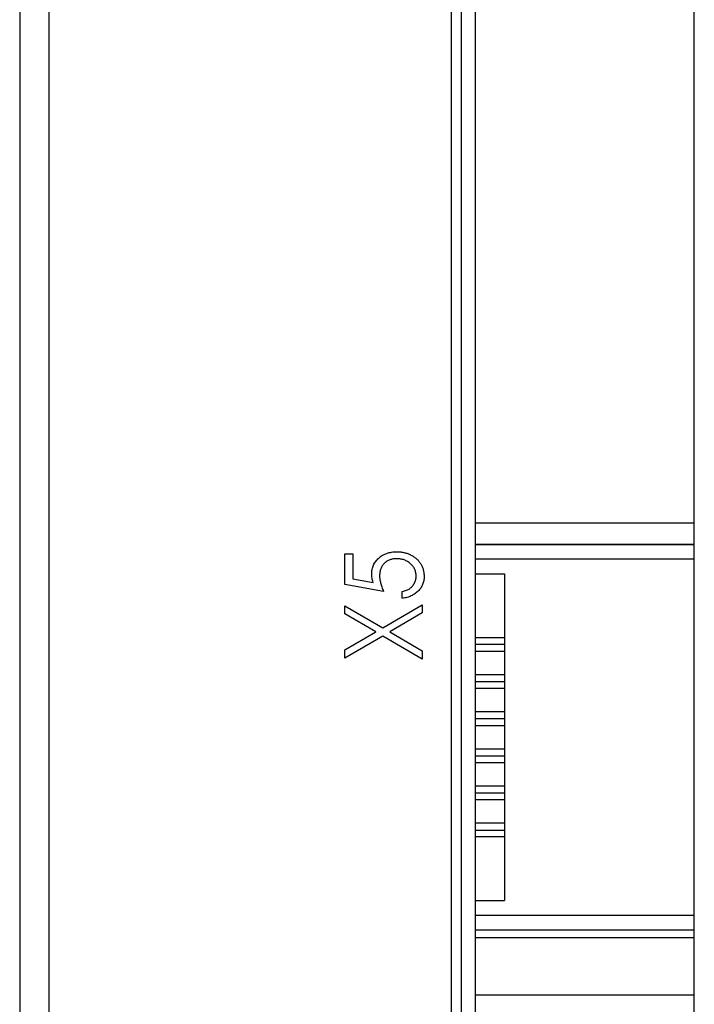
# Model space of a CAD drawing. Header units: millimetres. Extents: x 0 to 420, y 0 to 297.
# Tile 3 of 43: x 95 to 106, y 53 to 70. Entities that reach past the tile are written whole.
import ezdxf

# ---------------------------------------------------------------- set-up
doc = ezdxf.new("R2010")
doc.units = ezdxf.units.MM

msp = doc.modelspace()

# ---------------------------------------------------------------- linework, layer by layer
at = {"color": 7, "linetype": 'Continuous', "lineweight": 25}
for p, q in [((95.001, 98.579), (95.001, 39.379)), ((102.315, 46.948), (102.315, 94.448)), ((101.901, 94.179), (101.901, 47.229)), ((102.067, 94.198), (102.067, 47.198)), ((106.067, 47.198), (106.067, 94.198)), ((94.501, 83.479), (94.501, 38.779)), ((106.067, 61.619), (102.317, 61.619)), ((106.067, 61.252), (102.315, 61.252)), ((102.315, 61.252), (106.067, 61.252)), ((102.315, 61.252), (102.915, 61.252)), ((102.315, 61.252), (102.915, 61.252)), ((102.915, 61.252), (102.915, 61.252)), ((100.078, 61.095), (100.213, 61.095)), ((100.078, 60.569), (100.078, 61.095)), ((100.213, 61.095), (100.213, 60.665)), ((102.315, 60.752), (102.815, 60.752)), ((102.815, 60.752), (102.815, 55.152)), ((102.815, 60.752), (102.815, 55.152)), ((100.739, 60.45), (100.078, 60.569)), ((100.213, 60.665), (100.56, 60.603)), ((101.061, 60.332), (101.061, 60.45)), ((100.078, 60.204), (100.725, 59.825)), ((100.078, 60.064), (100.078, 60.204)), ((100.605, 59.755), (100.078, 60.064)), ((100.725, 59.825), (101.401, 60.221)), ((101.401, 60.081), (100.844, 59.755)), ((101.401, 60.221), (101.401, 60.081)), ((100.078, 59.446), (100.605, 59.755)), ((100.844, 59.755), (101.401, 59.429)), ((100.725, 59.685), (100.078, 59.305)), ((101.401, 59.288), (100.725, 59.685)), ((102.815, 59.654), (102.315, 59.654)), ((102.815, 59.654), (102.815, 59.545)), ((100.078, 59.305), (100.078, 59.446)), ((101.401, 59.429), (101.401, 59.288)), ((102.315, 59.424), (102.815, 59.424)), ((102.815, 59.545), (102.815, 59.424)), ((102.815, 59.019), (102.315, 59.019)), ((102.815, 59.019), (102.815, 58.907)), ((102.815, 58.907), (102.815, 58.789)), ((102.315, 58.789), (102.815, 58.789)), ((102.815, 58.384), (102.315, 58.384)), ((102.815, 58.384), (102.815, 58.27)), ((102.815, 58.27), (102.815, 58.154)), ((102.315, 58.154), (102.815, 58.154)), ((102.815, 57.749), (102.315, 57.749)), ((102.815, 57.749), (102.815, 57.633)), ((102.815, 57.633), (102.815, 57.519)), ((102.315, 57.519), (102.815, 57.519)), ((102.815, 57.114), (102.315, 57.114)), ((102.815, 57.114), (102.815, 56.996)), ((102.315, 56.884), (102.815, 56.884)), ((102.815, 56.996), (102.815, 56.884)), ((102.815, 56.479), (102.315, 56.479)), ((102.815, 56.479), (102.815, 56.36)), ((102.815, 56.36), (102.815, 56.249)), ((102.315, 56.249), (102.815, 56.249)), ((102.315, 55.152), (102.815, 55.152)), ((102.315, 55.152), (102.815, 55.152)), ((102.815, 55.152), (102.815, 55.152)), ((102.315, 54.652), (106.067, 54.652)), ((102.315, 54.652), (102.915, 54.652)), ((102.317, 54.519), (106.067, 54.519)), ((102.915, 54.652), (102.915, 54.652)), ((106.067, 53.534), (102.317, 53.534))]:
    msp.add_line(p, q, dxfattribs=at)
at = {"color": 8, "linetype": 'Continuous', "lineweight": 25}
for p, q in [((106.067, 61.002), (102.315, 61.002)), ((102.315, 59.545), (102.815, 59.545)), ((102.315, 58.907), (102.815, 58.907)), ((102.315, 58.27), (102.815, 58.27)), ((102.315, 57.633), (102.815, 57.633)), ((102.315, 56.996), (102.815, 56.996)), ((102.315, 56.36), (102.815, 56.36)), ((102.315, 54.902), (106.067, 54.902))]:
    msp.add_line(p, q, dxfattribs=at)
at = {"color": 7, "linetype": 'Continuous', "lineweight": 25}
for points, knots in [([(100.536, 60.746), (100.536, 60.76), (100.536, 60.787), (100.543, 60.826), (100.552, 60.863), (100.565, 60.898), (100.582, 60.932), (100.604, 60.964), (100.628, 60.994), (100.657, 61.021), (100.688, 61.046), (100.722, 61.069), (100.758, 61.087), (100.796, 61.102), (100.836, 61.114), (100.878, 61.123), (100.923, 61.128), (100.953, 61.128), (100.968, 61.129)], [0, 0, 0, 0, 0.063164, 0.123661, 0.18289, 0.241108, 0.299013, 0.357538, 0.417186, 0.478904, 0.54155, 0.603371, 0.665679, 0.728374, 0.792933, 0.859387, 0.928254, 1, 1, 1, 1]), ([(100.968, 61.129), (100.99, 61.128), (101.032, 61.127), (101.094, 61.116), (101.153, 61.098), (101.2, 61.078), (101.235, 61.059), (101.26, 61.043), (101.283, 61.026), (101.305, 61.008), (101.326, 60.989), (101.344, 60.968), (101.361, 60.946), (101.376, 60.923), (101.39, 60.899), (101.402, 60.874), (101.412, 60.847), (101.42, 60.82), (101.427, 60.793), (101.431, 60.764), (101.434, 60.734), (101.434, 60.714), (101.434, 60.704)], [0, 0, 0, 0, 0.0908971, 0.1791336, 0.2656409, 0.3523195, 0.3951249, 0.4367505, 0.4775623, 0.517517, 0.5570417, 0.5963505, 0.635661, 0.6748784, 0.7141889, 0.7534565, 0.7928796, 0.8328643, 0.873262, 0.914268, 0.9564777, 1, 1, 1, 1]), ([(100.963, 61.01), (100.953, 61.01), (100.932, 61.009), (100.902, 61.005), (100.873, 60.999), (100.846, 60.991), (100.82, 60.979), (100.796, 60.966), (100.773, 60.949), (100.752, 60.93), (100.733, 60.91), (100.716, 60.887), (100.703, 60.863), (100.691, 60.837), (100.682, 60.809), (100.676, 60.78), (100.672, 60.749), (100.672, 60.728), (100.671, 60.717)], [0, 0, 0, 0, 0.068351, 0.133715, 0.196556, 0.257566, 0.317949, 0.377315, 0.436856, 0.497304, 0.557714, 0.617588, 0.677234, 0.73785, 0.799945, 0.864018, 0.930512, 1, 1, 1, 1]), ([(101.299, 60.71), (101.298, 60.721), (101.298, 60.741), (101.293, 60.77), (101.286, 60.798), (101.275, 60.825), (101.262, 60.851), (101.245, 60.876), (101.226, 60.9), (101.203, 60.922), (101.179, 60.943), (101.152, 60.961), (101.124, 60.976), (101.095, 60.989), (101.064, 60.998), (101.032, 61.005), (100.998, 61.009), (100.975, 61.01), (100.963, 61.01)], [0, 0, 0, 0, 0.060431, 0.119352, 0.177389, 0.234895, 0.293134, 0.352597, 0.413942, 0.477575, 0.541829, 0.605408, 0.668652, 0.731975, 0.79627, 0.861785, 0.929545, 1, 1, 1, 1]), ([(100.56, 60.603), (100.557, 60.616), (100.549, 60.641), (100.541, 60.678), (100.537, 60.713), (100.536, 60.735), (100.536, 60.746)], [0, 0, 0, 0, 0.275677, 0.53418, 0.774319, 1, 1, 1, 1]), ([(100.671, 60.717), (100.671, 60.708), (100.672, 60.689), (100.675, 60.659), (100.681, 60.627), (100.688, 60.595), (100.698, 60.561), (100.709, 60.525), (100.723, 60.488), (100.734, 60.463), (100.739, 60.45)], [0, 0, 0, 0, 0.102289, 0.209896, 0.32423, 0.444739, 0.572683, 0.707419, 0.85009, 1, 1, 1, 1]), ([(101.061, 60.45), (101.074, 60.453), (101.098, 60.458), (101.132, 60.469), (101.162, 60.482), (101.189, 60.498), (101.213, 60.517), (101.234, 60.539), (101.253, 60.563), (101.269, 60.591), (101.282, 60.619), (101.292, 60.649), (101.298, 60.679), (101.298, 60.7), (101.299, 60.71)], [0, 0, 0, 0, 0.100212, 0.192088, 0.278068, 0.358354, 0.435767, 0.514157, 0.593619, 0.676032, 0.758592, 0.839376, 0.919307, 1, 1, 1, 1]), ([(101.434, 60.704), (101.434, 60.691), (101.434, 60.668), (101.428, 60.633), (101.421, 60.599), (101.409, 60.567), (101.395, 60.536), (101.376, 60.507), (101.355, 60.479), (101.331, 60.453), (101.304, 60.429), (101.275, 60.407), (101.244, 60.388), (101.211, 60.371), (101.176, 60.357), (101.14, 60.346), (101.101, 60.337), (101.075, 60.333), (101.061, 60.332)], [0, 0, 0, 0, 0.062695, 0.123666, 0.182882, 0.241591, 0.300284, 0.359408, 0.419118, 0.480906, 0.5434, 0.605761, 0.66818, 0.731562, 0.795575, 0.861659, 0.929647, 1, 1, 1, 1])]:
    msp.add_open_spline(points, degree=3, knots=knots, dxfattribs=at)

doc.saveas('drawing.dxf')
